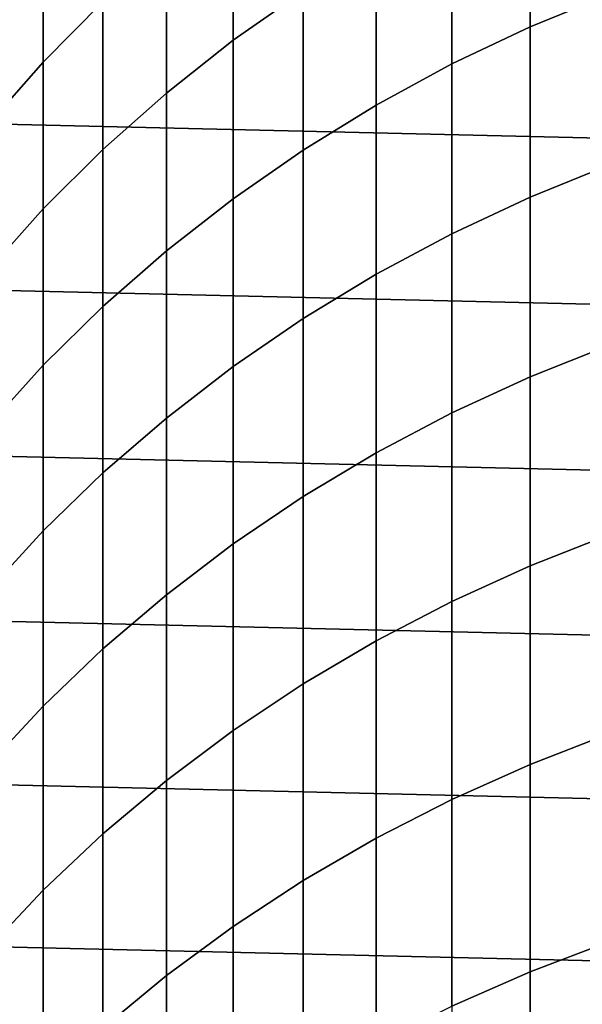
# Model space of a CAD drawing. Header units: metres. Extents: x -28 to 70, y -212 to 27.
# Tile 67 of 220: x -9.2 to -4.84, y -7.24 to 0.38. Entities that reach past the tile are written whole.
import ezdxf

# ---------------------------------------------------------------- set-up
doc = ezdxf.new("R2010")
doc.units = ezdxf.units.M
doc.layers.add('solid_10_261_012_XXX', color=7, linetype='CONTINUOUS')

msp = doc.modelspace()

# ---------------------------------------------------------------- linework, layer by layer
at = {"layer": 'solid_10_261_012_XXX'}
for points in [[(-27.379168, 2.575108, -5), (27.469772, 1.288988, -5), (27.5, 0, -5), (-27.469772, 1.288988, -5)], [(-7.542284, 1.374564, 318.079132), (-7.542284, 0.222865, 320.832947), (-7.000267, 0.6043, 320.998627), (-7.000267, 1.760381, 318.234314)], [(-5.244397, 1.569896, 321.41803), (-5.244397, 0.326923, 324.175934), (-4.62221, 0.582545, 324.29538), (-4.62221, 1.828685, 321.530426)], [(-9.013752, 1.116008, 314.799927), (-9.013752, 0.053976, 317.547913), (-8.550674, 0.519965, 317.735352), (-8.550674, 1.586942, 314.974579)], [(-5.849443, 1.278917, 321.291656), (-5.849443, 0.039505, 324.041626), (-5.244397, 0.326923, 324.175934), (-5.244397, 1.569896, 321.41803)], [(-8.059649, 0.960641, 317.912628), (-8.059649, -0.186355, 320.655182), (-7.542284, 0.222865, 320.832947), (-7.542284, 1.374564, 318.079132)], [(27.469772, -1.288988, -5), (-27.5, 0, -5), (-27.469772, 1.288988, -5), (27.5, 0, -5)], [(-6.435371, 0.956701, 321.151672), (-6.435371, -0.278768, 323.892944), (-5.849443, 0.039505, 324.041626), (-5.849443, 1.278917, 321.291656)], [(-9.447371, 0.621031, 314.616364), (-9.447371, -0.435802, 317.350891), (-9.013752, 0.053976, 317.547913), (-9.013752, 1.116008, 314.799927)], [(-8.550674, 0.519965, 317.735352), (-8.550674, -0.622025, 320.465942), (-8.059649, -0.186355, 320.655182), (-8.059649, 0.960641, 317.912628)], [(-7.000267, 0.6043, 320.998627), (-7.000267, -0.626857, 323.730286), (-6.435371, -0.278768, 323.892944), (-6.435371, 0.956701, 321.151672)], [(-7.542284, 0.222865, 320.832947), (-7.542284, -1.003623, 323.55426), (-7.000267, -0.626857, 323.730286), (-7.000267, 0.6043, 320.998627)], [(-5.244397, 0.326923, 324.175934), (-5.244397, -0.990918, 326.898865), (-4.62221, -0.738653, 327.025238), (-4.62221, 0.582545, 324.29538)], [(-9.013752, 0.053976, 317.547913), (-9.013752, -1.082719, 320.265839), (-8.550674, -0.622025, 320.465942), (-8.550674, 0.519965, 317.735352)], [(-5.849443, 0.039505, 324.041626), (-5.849443, -1.27456, 326.756775), (-5.244397, -0.990918, 326.898865), (-5.244397, 0.326923, 324.175934)], [(-8.059649, -0.186355, 320.655182), (-8.059649, -1.407836, 323.365387), (-7.542284, -1.003623, 323.55426), (-7.542284, 0.222865, 320.832947)], [(27.379168, -2.575108, -5), (-27.469772, -1.288988, -5), (-27.5, 0, -5), (27.469772, -1.288988, -5)], [(-9.447371, -0.435802, 317.350891), (-9.447371, -1.566933, 320.055511), (-9.013752, -1.082719, 320.265839), (-9.013752, 0.053976, 317.547913)], [(-6.435371, -0.278768, 323.892944), (-6.435371, -1.588652, 326.599426), (-5.849443, -1.27456, 326.756775), (-5.849443, 0.039505, 324.041626)], [(-8.550674, -0.622025, 320.465942), (-8.550674, -1.838174, 323.164337), (-8.059649, -1.407836, 323.365387), (-8.059649, -0.186355, 320.655182)], [(-7.000267, -0.626857, 323.730286), (-7.000267, -1.932169, 326.427338), (-6.435371, -1.588652, 326.599426), (-6.435371, -0.278768, 323.892944)], [(-9.013752, -1.082719, 320.265839), (-9.013752, -2.29323, 322.951721), (-8.550674, -1.838174, 323.164337), (-8.550674, -0.622025, 320.465942)], [(-7.542284, -1.003623, 323.55426), (-7.542284, -2.303986, 326.241058), (-7.000267, -1.932169, 326.427338), (-7.000267, -0.626857, 323.730286)], [(-5.244397, -0.990918, 326.898865), (-5.244397, -2.382643, 329.584747), (-4.62221, -2.133924, 329.717987), (-4.62221, -0.738653, 327.025238)], [(-5.849443, -1.27456, 326.756775), (-5.849443, -2.662298, 329.434967), (-5.244397, -2.382643, 329.584747), (-5.244397, -0.990918, 326.898865)], [(-8.059649, -1.407836, 323.365387), (-8.059649, -2.702889, 326.041229), (-7.542284, -2.303986, 326.241058), (-7.542284, -1.003623, 323.55426)], [(-9.447371, -1.566933, 320.055511), (-9.447371, -2.771518, 322.728241), (-9.013752, -2.29323, 322.951721), (-9.013752, -1.082719, 320.265839)], [(27.228367, -3.855639, -5), (-27.379168, -2.575108, -5), (-27.469772, -1.288988, -5), (27.379168, -2.575108, -5)], [(-6.435371, -1.588652, 326.599426), (-6.435371, -2.971975, 329.269104), (-5.849443, -2.662298, 329.434967), (-5.849443, -1.27456, 326.756775)], [(-8.550674, -1.838174, 323.164337), (-8.550674, -3.127574, 325.828491), (-8.059649, -2.702889, 326.041229), (-8.059649, -1.407836, 323.365387)], [(-7.000267, -1.932169, 326.427338), (-7.000267, -3.310663, 329.087708), (-6.435371, -2.971975, 329.269104), (-6.435371, -1.588652, 326.599426)], [(-9.013752, -2.29323, 322.951721), (-9.013752, -3.576654, 325.603516), (-8.550674, -3.127574, 325.828491), (-8.550674, -1.838174, 323.164337)], [(-7.542284, -2.303986, 326.241058), (-7.542284, -3.677254, 328.891357), (-7.000267, -3.310663, 329.087708), (-7.000267, -1.932169, 326.427338)], [(-5.244397, -2.382643, 329.584747), (-5.244397, -3.847213, 332.231659), (-4.62221, -3.602226, 332.371613), (-4.62221, -2.133924, 329.717987)], [(-9.447371, -2.771518, 322.728241), (-9.447371, -4.048659, 325.367065), (-9.013752, -3.576654, 325.603516), (-9.013752, -2.29323, 322.951721)], [(-8.059649, -2.702889, 326.041229), (-8.059649, -4.070549, 328.680695), (-7.542284, -3.677254, 328.891357), (-7.542284, -2.303986, 326.241058)], [(-5.849443, -2.662298, 329.434967), (-5.849443, -4.122673, 332.07428), (-5.244397, -3.847213, 332.231659), (-5.244397, -2.382643, 329.584747)], [(27.017729, -5.127612, -5), (-27.228367, -3.855639, -5), (-27.379168, -2.575108, -5), (27.228367, -3.855639, -5)], [(-6.435371, -2.971975, 329.269104), (-6.435371, -4.427704, 331.900024), (-5.849443, -4.122673, 332.07428), (-5.849443, -2.662298, 329.434967)], [(-8.550674, -3.127574, 325.828491), (-8.550674, -4.489265, 328.456421), (-8.059649, -4.070549, 328.680695), (-8.059649, -2.702889, 326.041229)], [(-7.000267, -3.310663, 329.087708), (-7.000267, -4.76131, 331.709442), (-6.435371, -4.427704, 331.900024), (-6.435371, -2.971975, 329.269104)], [(-9.013752, -3.576654, 325.603516), (-9.013752, -4.932032, 328.219269), (-8.550674, -4.489265, 328.456421), (-8.550674, -3.127574, 325.828491)], [(-7.542284, -3.677254, 328.891357), (-7.542284, -5.122401, 331.503143), (-7.000267, -4.76131, 331.709442), (-7.000267, -3.310663, 329.087708)], [(-9.447371, -4.048659, 325.367065), (-9.447371, -5.397403, 327.970032), (-9.013752, -4.932032, 328.219269), (-9.013752, -3.576654, 325.603516)], [(-5.244397, -3.847213, 332.231659), (-5.244397, -5.383536, 334.837555), (-4.62221, -5.142463, 334.984131), (-4.62221, -3.602226, 332.371613)], [(-8.059649, -4.070549, 328.680695), (-8.059649, -5.509796, 331.28183), (-7.542284, -5.122401, 331.503143), (-7.542284, -3.677254, 328.891357)], [(26.747675, -6.388412, -5), (-27.017729, -5.127612, -5), (-27.228367, -3.855639, -5), (27.017729, -5.127612, -5)], [(-5.849443, -4.122673, 332.07428), (-5.849443, -5.654594, 334.672699), (-5.244397, -5.383536, 334.837555), (-5.244397, -3.847213, 332.231659)], [(-8.550674, -4.489265, 328.456421), (-8.550674, -5.92223, 331.046204), (-8.059649, -5.509796, 331.28183), (-8.059649, -4.070549, 328.680695)], [(-6.435371, -4.427704, 331.900024), (-6.435371, -5.954752, 334.490173), (-5.849443, -5.654594, 334.672699), (-5.849443, -4.122673, 332.07428)], [(-9.013752, -4.932032, 328.219269), (-9.013752, -6.358354, 330.797058), (-8.550674, -5.92223, 331.046204), (-8.550674, -4.489265, 328.456421)], [(-7.000267, -4.76131, 331.709442), (-7.000267, -6.283028, 334.290558), (-6.435371, -5.954752, 334.490173), (-6.435371, -4.427704, 331.900024)], [(-7.542284, -5.122401, 331.503143), (-7.542284, -6.63835, 334.074463), (-7.000267, -6.283028, 334.290558), (-7.000267, -4.76131, 331.709442)], [(-9.447371, -5.397403, 327.970032), (-9.447371, -6.816742, 330.535156), (-9.013752, -6.358354, 330.797058), (-9.013752, -4.932032, 328.219269)], [(26.418852, -7.635068, -5), (-26.747675, -6.388412, -5), (-27.017729, -5.127612, -5), (26.747675, -6.388412, -5)], [(-8.059649, -5.509796, 331.28183), (-8.059649, -7.019555, 333.842651), (-7.542284, -6.63835, 334.074463), (-7.542284, -5.122401, 331.503143)], [(-5.244397, -5.383536, 334.837555), (-5.244397, -6.990466, 337.400513), (-4.62221, -6.753488, 337.55365), (-4.62221, -5.142463, 334.984131)], [(-5.849443, -5.654594, 334.672699), (-5.849443, -7.256921, 337.228333), (-5.244397, -6.990466, 337.400513), (-5.244397, -5.383536, 334.837555)], [(-8.550674, -5.92223, 331.046204), (-8.550674, -7.425399, 333.595856), (-8.059649, -7.019555, 333.842651), (-8.059649, -5.509796, 331.28183)], [(-6.435371, -5.954752, 334.490173), (-6.435371, -7.55198, 337.037659), (-5.849443, -7.256921, 337.228333), (-5.849443, -5.654594, 334.672699)], [(-9.013752, -6.358354, 330.797058), (-9.013752, -7.854554, 333.3349), (-8.550674, -7.425399, 333.595856), (-8.550674, -5.92223, 331.046204)], [(-7.000267, -6.283028, 334.290558), (-7.000267, -7.874681, 336.829163), (-6.435371, -7.55198, 337.037659), (-6.435371, -5.954752, 334.490173)], [(-7.542284, -6.63835, 334.074463), (-7.542284, -8.223968, 336.603455), (-7.000267, -7.874681, 336.829163), (-7.000267, -6.283028, 334.290558)], [(26.031919, -8.865052, -5), (-26.418852, -7.635068, -5), (-26.747675, -6.388412, -5), (26.418852, -7.635068, -5)], [(-9.447371, -6.816742, 330.535156), (-9.447371, -8.305619, 333.060577), (-9.013752, -7.854554, 333.3349), (-9.013752, -6.358354, 330.797058)], [(-8.059649, -7.019555, 333.842651), (-8.059649, -8.5987, 336.361298), (-7.542284, -8.223968, 336.603455), (-7.542284, -6.63835, 334.074463)], [(-5.244397, -6.990466, 337.400513), (-5.244397, -8.666803, 339.91861), (-4.62221, -8.434095, 340.078156), (-4.62221, -6.753488, 337.55365)], [(-5.849443, -7.256921, 337.228333), (-5.849443, -8.928455, 339.739227), (-5.244397, -8.666803, 339.91861), (-5.244397, -6.990466, 337.400513)], [(-8.550674, -7.425399, 333.595856), (-8.550674, -8.99765, 336.103516), (-8.059649, -8.5987, 336.361298), (-8.059649, -7.019555, 333.842651)]]:
    msp.add_3dface(points, dxfattribs=at)

doc.saveas('drawing.dxf')
